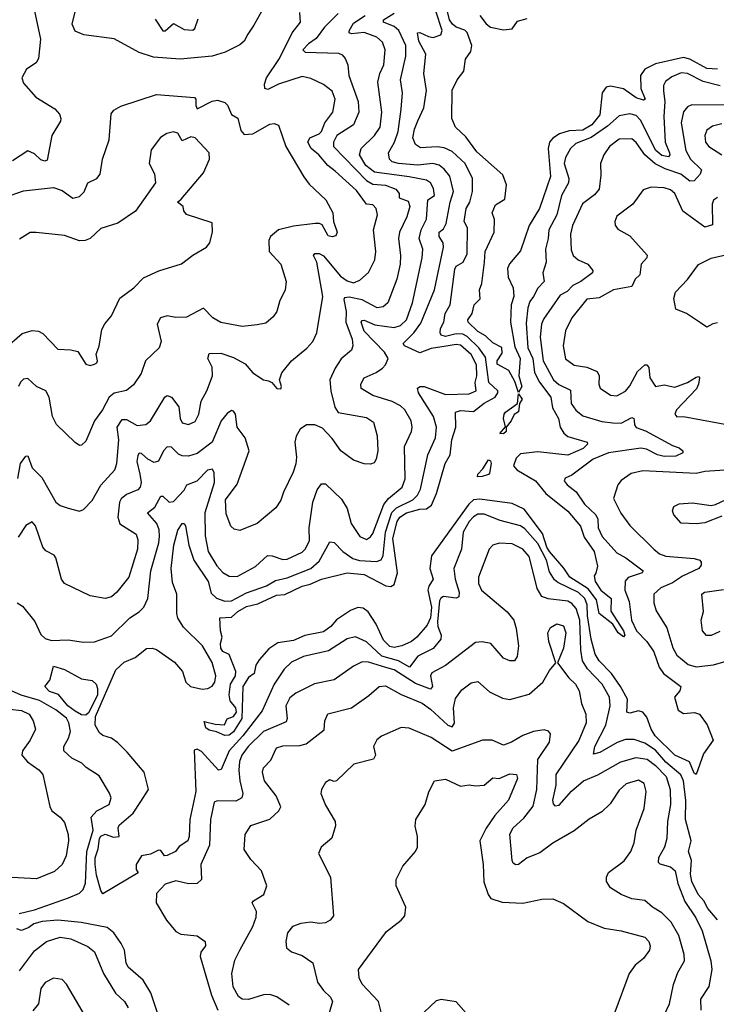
# Model space of a CAD drawing. Extents: x 1843161 to 1959474, y 907081 to 1016326.
# Tile 114 of 256: x 1855276 to 1858529, y 965222 to 969816. Entities that reach past the tile are written whole.
import ezdxf

# ---------------------------------------------------------------- set-up
doc = ezdxf.new("R2010")
doc.units = 0

msp = doc.modelspace()

# ---------------------------------------------------------------- linework, layer by layer
at = {"layer": '0CON20XD'}
for points in [[(1855338.8, 969885), (1855374.4, 969725), (1855364.2, 969635), (1855353.8, 969615), (1855308.8, 969585), (1855286.7, 969545), (1855295, 969520), (1855352.3, 969455), (1855440.3, 969400.3), (1855461.9, 969375), (1855468, 969355), (1855467, 969343), (1855426.5, 969275), (1855405, 969161.2), (1855394, 969156), (1855375, 969161.9), (1855345, 969190.8), (1855315, 969204), (1855242.7, 969157.3)], [(1856425, 969890), (1856370.3, 969789.7), (1856340.9, 969749.1), (1856325, 969715.8), (1856305, 969698.9), (1856236.2, 969665), (1856175, 969645.4), (1856025, 969632), (1855901.2, 969641.2), (1855835, 969662.7), (1855717.2, 969727.2), (1855575.7, 969745.7), (1855535, 969762), (1855521.1, 969795), (1855538.1, 969865)], [(1858535, 969585.6), (1858485, 969588.3), (1858405, 969631.3), (1858375, 969639.8), (1858245, 969610.4), (1858195.4, 969585), (1858174.3, 969555), (1858177.2, 969495), (1858196.1, 969445), (1858189.6, 969440.4), (1858155, 969452.1), (1858095, 969493.3), (1858035, 969505.4), (1858015, 969501.2), (1857995.7, 969474.2), (1857985, 969372.7), (1857948.3, 969325), (1857905, 969300.4), (1857842.4, 969297.6), (1857797, 969283), (1857766.1, 969263.9), (1857749.8, 969245), (1857743.8, 969215), (1857754.8, 969085), (1857703.8, 968935), (1857655.7, 968855), (1857615, 968737.1), (1857562.8, 968677.2), (1857554.3, 968655), (1857556.6, 968615), (1857580, 968565), (1857582.9, 968525), (1857570.9, 968485), (1857567.2, 968405), (1857588.9, 968288.9), (1857613.5, 968235), (1857607.1, 968155), (1857620.7, 968105), (1857605, 968076.7), (1857587.8, 968127.7), (1857559.4, 968179.4), (1857505, 968208), (1857505.5, 968225), (1857529.5, 968260.5), (1857526.8, 968286.8), (1857485, 968308.9), (1857451.6, 968341.6), (1857415, 968360.9), (1857370, 968405), (1857368.1, 968415), (1857389.1, 968445), (1857397.8, 968485), (1857425.9, 968514.1), (1857423.4, 968555), (1857434.1, 968585), (1857445.8, 968684.2), (1857449.8, 968735), (1857491.6, 968825), (1857493.7, 968883.7), (1857482.9, 968915), (1857498.2, 968951.7), (1857541.1, 968978.9), (1857549.3, 969045), (1857531.8, 969091.7), (1857410.1, 969200.1), (1857359.8, 969269.8), (1857311.4, 969315), (1857293.8, 969355), (1857295, 969486.7), (1857319.4, 969535), (1857350.6, 969575), (1857358.3, 969631.7), (1857382.2, 969667.8), (1857387.3, 969695), (1857365.7, 969755.7), (1857355, 969766.5), (1857315, 969781.5), (1857297, 969795), (1857283.5, 969815), (1857268.3, 969878.3)], [(1855265, 967094.6), (1855290.2, 967080.2), (1855347.8, 967007.7), (1855375, 966947.5), (1855395, 966928.5), (1855425, 966920), (1855502.6, 966922.6), (1855575, 966911.1), (1855625, 966913.1), (1855705, 966940.6), (1855790, 967025), (1855835, 967053.5), (1855856.7, 967075), (1855874.7, 967115.3), (1855888.9, 967245), (1855926.7, 967375), (1855929.8, 967405), (1855927.6, 967435), (1855916.7, 967465), (1855873.5, 967515), (1855907.8, 967542.2), (1855935, 967593.3), (1855945, 967593.3), (1855975, 967565.4), (1855995, 967568.2), (1856045, 967621.1), (1856056.5, 967645), (1856105, 967664.1), (1856155, 967716), (1856175, 967720), (1856182.5, 967702.5), (1856184.1, 967655), (1856140.3, 967515), (1856142, 967408), (1856156, 967335), (1856197.5, 967267.5), (1856225, 967236.9), (1856255, 967219.1), (1856291.9, 967218.1), (1856378.1, 967265), (1856434.1, 967315.9), (1856455, 967314.6), (1856505, 967297.1), (1856525, 967298.6), (1856595, 967331.6), (1856610, 967345), (1856629.7, 967385), (1856627.8, 967445), (1856644.8, 967565), (1856665, 967622.5), (1856685, 967650.8), (1856705, 967650), (1856779.2, 967579.2), (1856805.9, 967535.9), (1856823.8, 967465), (1856864.3, 967404.3), (1856895, 967390.9), (1856915, 967403.3), (1856925, 967419.4), (1856976.1, 967553.9), (1856998.6, 967581.4), (1857062.2, 967635), (1857076.7, 967673.3), (1857072.5, 967825), (1857105.4, 967895), (1857109.2, 967915), (1857104, 967944), (1857074.6, 967995), (1857054.5, 968015), (1857015.2, 968035.2), (1856925, 968062.9), (1856871.5, 968095), (1856868.9, 968115), (1856885, 968144.3), (1856940.7, 968169.3), (1856970.4, 968189.6), (1856984.4, 968205), (1856997.1, 968235), (1856979.6, 968265), (1856885, 968362.4), (1856870, 968405), (1856875, 968412.7), (1856885, 968414.1), (1856935, 968392.2), (1857025, 968379.6), (1857055, 968388.9), (1857081.9, 968415), (1857110.9, 968495), (1857156.3, 968705), (1857158.8, 968745), (1857140.8, 968795), (1857150.7, 968835), (1857175.5, 968885), (1857182, 968975), (1857212.7, 968995), (1857207.8, 969027.8), (1857194.8, 969054.8), (1857175, 969066.7), (1857095, 969083.4), (1856932.3, 969105), (1856893, 969135), (1856862.6, 969185), (1856870, 969215), (1856933.3, 969275), (1856959.2, 969315), (1856966.8, 969385), (1856948.4, 969525), (1856957.2, 969565), (1856976.6, 969605), (1856982.5, 969675), (1856970.4, 969710.4), (1856944.4, 969735), (1856885, 969756.4), (1856825, 969750), (1856814.4, 969755), (1856814.6, 969764.6), (1856835, 969799.1), (1856889.4, 969835)], [(1855267.8, 967675), (1855280.5, 967745), (1855305, 967779.2), (1855315, 967780.8), (1855334.4, 967724.4), (1855380.4, 967680.4), (1855445.5, 967565), (1855465, 967548.8), (1855502.5, 967537.5), (1855555, 967523.5), (1855575, 967531.4), (1855615, 967572.9), (1855655.2, 967644.8), (1855720.4, 967715), (1855730, 967745), (1855739.7, 967855), (1855731.6, 967915), (1855755, 967950.9), (1855775, 967950.7), (1855825, 967922.2), (1855865, 967927.5), (1855887.3, 967945), (1855954.7, 968055.3), (1855965, 968061.9), (1855985, 968054.4), (1856019, 968009), (1856026, 967955), (1856035, 967934.5), (1856065, 967927.1), (1856095, 967941.1), (1856113.6, 967975), (1856123.6, 968036.4), (1856150.6, 968085), (1856177.3, 968155), (1856175.4, 968195), (1856155.6, 968235), (1856161.5, 968258.5), (1856215, 968259.3), (1856275, 968239.7), (1856329.6, 968209.6), (1856365, 968168.1), (1856415, 968136), (1856438.3, 968131.7), (1856453.2, 968123.2), (1856476.7, 968095), (1856495, 968094), (1856498.6, 968105), (1856490, 968135), (1856501.1, 968168.9), (1856545, 968224.2), (1856617.4, 968282.6), (1856645.7, 968315), (1856664.5, 968355), (1856691.1, 968525), (1856664.1, 968685), (1856648.5, 968715), (1856653.8, 968725), (1856675, 968724.6), (1856695, 968714.1), (1856775, 968618.8), (1856805, 968597.1), (1856835, 968587.9), (1856865, 968600.9), (1856905, 968637.1), (1856934.6, 968695), (1856938.9, 968735), (1856928.9, 968835), (1856947.3, 968905), (1856941.1, 968935), (1856925, 968952.7), (1856895, 968955.7), (1856848.3, 969018.3), (1856749.2, 969109.2), (1856715, 969135.4), (1856673.5, 969185), (1856637.5, 969215), (1856621.9, 969245), (1856631.2, 969265), (1856675, 969283.7), (1856685, 969294.6), (1856701.8, 969335), (1856738.1, 969385), (1856748.9, 969445), (1856735, 969481.8), (1856695, 969512.9), (1856635, 969541.5), (1856595, 969551.2), (1856485.2, 969514.8), (1856435, 969489.5), (1856421.1, 969495), (1856419.6, 969515), (1856428.2, 969545), (1856489.3, 969635), (1856548.7, 969755), (1856587.3, 969805), (1856585, 969850)], [(1855841.4, 966168.6), (1855877.8, 966225), (1855857.1, 966305), (1855779, 966399), (1855735, 966442.5), (1855705, 966463.6), (1855665, 966476.1), (1855648.6, 966488.6), (1855629.4, 966525), (1855630.3, 966565), (1855725, 966782.5), (1855765, 966818.8), (1855815, 966840.8), (1855868.2, 966881.8), (1855895, 966883.6), (1855915, 966877.5), (1855999.1, 966819.1), (1856036.7, 966775), (1856052.5, 966725), (1856074.4, 966705), (1856128.4, 966691.6), (1856154.7, 966695.3), (1856175, 966706.7), (1856186.8, 966725), (1856192.3, 966755), (1856175, 966817.5), (1856129.7, 966895), (1856041, 966981), (1856015, 967022.9), (1856009.4, 967045), (1856009.4, 967135), (1855990.3, 967190.3), (1855983.3, 967255), (1855996, 967365), (1856015, 967434), (1856035, 967465.5), (1856045, 967465.8), (1856050, 967455), (1856066.8, 967365), (1856090, 967295), (1856155.8, 967195), (1856170.6, 967140.6), (1856195, 967117.1), (1856235, 967102.5), (1856265, 967104.5), (1856335, 967141.7), (1856428.5, 967175), (1856470.1, 967199.9), (1856525, 967212.4), (1856635.4, 967254.6), (1856675, 967289.4), (1856725, 967379.1), (1856745, 967377.1), (1856784.6, 967334.6), (1856832.4, 967302.4), (1856863.4, 967293.4), (1856942.4, 967287.6), (1856964.7, 967295.2), (1856973.3, 967316.7), (1856984.5, 967425), (1857014, 967516), (1857035, 967538.2), (1857111.6, 967575), (1857133, 967597), (1857147.2, 967625), (1857181.6, 967785), (1857217.7, 967865), (1857223.1, 967915), (1857208.5, 967965), (1857138.8, 968075), (1857133.6, 968096.4), (1857145.5, 968104.5), (1857165, 968104.6), (1857265, 968066.7), (1857375, 968070.6), (1857407.1, 968085), (1857403.1, 968123.1), (1857411, 968155), (1857409.6, 968205), (1857384.1, 968254.1), (1857335, 968296.7), (1857315, 968300), (1857267.3, 968292.7), (1857198.2, 968281.8), (1857145, 968261), (1857072.7, 968295), (1857066.2, 968305), (1857117.3, 968355), (1857149.3, 968400.7), (1857213.3, 968555), (1857255.6, 968755), (1857253.8, 968775), (1857234.4, 968805), (1857234.3, 968825), (1857255, 968839.5), (1857268.3, 968865), (1857286.6, 968965), (1857302.2, 969015), (1857285.2, 969085.2), (1857258.8, 969118.8), (1857235, 969137.5), (1857204.8, 969144.8), (1857135, 969137.4), (1857044.9, 969144.9), (1857015, 969153.3), (1857002.3, 969165), (1856998.7, 969195), (1857026.1, 969245), (1857043.3, 969295), (1857058.2, 969398.2), (1857063.3, 969475), (1857054.8, 969535), (1857079.8, 969645), (1857079, 969695), (1857047.2, 969765), (1857024.1, 969784.1), (1856975, 969804.6), (1856975.4, 969815), (1857025, 969847)], [(1855908.9, 969818.9), (1855945, 969764.6), (1855955, 969764), (1855995, 969797.7), (1856045, 969769.7), (1856085, 969766.5), (1856094.7, 969775.3), (1856110.5, 969819.5)], [(1858547, 969507), (1858466.9, 969526.9), (1858395, 969564.2), (1858365, 969567.3), (1858321.2, 969548.8), (1858291.7, 969528.3), (1858281.6, 969508.4), (1858282.7, 969482.7), (1858288.3, 969435), (1858283.5, 969365), (1858290.4, 969245), (1858310, 969195), (1858311.6, 969185), (1858305, 969176.1), (1858275, 969181.8), (1858246.4, 969205), (1858175, 969347.8), (1858155, 969368.3), (1858125, 969376.8), (1858075, 969367.5), (1858021.5, 969318.5), (1857945, 969265.8), (1857872.5, 969237.5), (1857847.8, 969215), (1857825, 969172.9), (1857818.9, 969145), (1857840.9, 969075), (1857839.1, 969055), (1857806.6, 968995), (1857784.8, 968905.2), (1857746.9, 968835), (1857744.3, 968795), (1857731.1, 968745), (1857734.7, 968685), (1857719.6, 968635), (1857725.7, 968595), (1857695, 968563.6), (1857674.8, 968525.2), (1857658.3, 968501.7), (1857648.5, 968471.5), (1857640.6, 968399.4), (1857648.6, 968285), (1857671.5, 968235), (1857680.6, 968170.6), (1857703.4, 968125), (1857755.5, 968055), (1857763.5, 968005), (1857791.8, 967955), (1857800.4, 967915), (1857816.2, 967886.2), (1857835, 967871.1), (1857925.3, 967845.3), (1857928.2, 967835), (1857906.9, 967815), (1857835, 967784.3), (1857695, 967800.2), (1857615, 967790.3), (1857595, 967769.5), (1857582.5, 967735), (1857597.1, 967715), (1857685.1, 967665.1), (1857733.3, 967605), (1857835, 967523.6), (1857895, 967452.9), (1857912.3, 967402.3), (1857958.1, 967335), (1857974, 967266), (1857967, 967233), (1857958.3, 967221.7), (1857962.9, 967195), (1857988.9, 967155), (1858038.6, 967115), (1858036.6, 967056.6), (1858095, 966964.4), (1858101.1, 966945), (1858095, 966937.1), (1858070.4, 966955), (1858045.2, 966995.2), (1857981.9, 967045), (1857969, 967109), (1857931, 967161), (1857844.8, 967214.8), (1857817.4, 967257.4), (1857749.9, 967335), (1857737.1, 967355), (1857717.9, 967417.9), (1857632, 967532), (1857575, 967559.3), (1857425, 967579.1), (1857395, 967575.2), (1857373.6, 967555), (1857198.9, 967315), (1857191.8, 967255), (1857207.5, 967205), (1857186.5, 967173.5), (1857182.3, 967155), (1857199.5, 967075), (1857194.3, 967025), (1857178.9, 966991.1), (1857130, 966935), (1857105, 966915.5), (1857060, 966895), (1857025, 966887.2), (1857005, 966891.2), (1856975, 966920.4), (1856941.4, 966995), (1856903.8, 967053.8), (1856880.8, 967070.8), (1856855, 967072.7), (1856820.5, 967059.5), (1856754.9, 967015.1), (1856728.6, 966985), (1856695, 966960.6), (1856607.6, 966942.4), (1856555, 966919.4), (1856482, 966908), (1856439.2, 966880.8), (1856395, 966830), (1856378.8, 966805), (1856371.2, 966765), (1856345, 966746.9), (1856317.9, 966705), (1856313.8, 966555), (1856275, 966494), (1856255, 966478.2), (1856235, 966476.7), (1856195, 966493.9), (1856160.7, 966500.7), (1856145, 966512.2), (1856138.3, 966541.7), (1856188.9, 966528.9), (1856233.3, 966526.7), (1856245, 966554.4), (1856274.5, 966565), (1856288, 966585), (1856285.7, 966605.7), (1856258.6, 966638.6), (1856255.2, 966665.2), (1856261.2, 966715), (1856283.3, 966755), (1856286.1, 966775), (1856255, 966853.8), (1856225, 966868.8), (1856215, 966883.8), (1856213.9, 966905), (1856222.2, 966935), (1856214, 966965), (1856210.8, 967025), (1856265, 967028.5), (1856295, 967055.3), (1856335, 967078.8), (1856388.8, 967091.2), (1856475, 967130.4), (1856515, 967134.6), (1856595, 967172.5), (1856632.1, 967182.1), (1856685, 967205.2), (1856804.8, 967235.2), (1856885, 967227.9), (1856985.4, 967174.6), (1857008.5, 967171.5), (1857025, 967180.6), (1857039.7, 967235), (1857018, 967395), (1857038.2, 967475), (1857051.7, 967495), (1857081.7, 967515), (1857145, 967531.6), (1857176.3, 967533.7), (1857198.5, 967551.5), (1857222.2, 967605), (1857263.5, 967745), (1857285.8, 967785), (1857293.9, 967855), (1857313.4, 967915), (1857311.4, 967985), (1857335, 967992.2), (1857395, 967987.6), (1857445, 968027.3), (1857495.7, 968055), (1857509.5, 968075), (1857509.5, 968085), (1857466.5, 968123.5), (1857451, 968241), (1857420, 968285), (1857365, 968338.3), (1857345, 968349.1), (1857315, 968349.8), (1857265, 968338.3), (1857243.9, 968343.9), (1857238.9, 968355), (1857241.3, 968375), (1857257.1, 968405), (1857262.5, 968445), (1857285.6, 968485), (1857307.9, 968652.1), (1857315, 968666.2), (1857347.5, 968685), (1857365, 968723.8), (1857366.9, 968845), (1857352, 968875), (1857360.9, 968935), (1857378.4, 968965), (1857391.1, 969015), (1857391.2, 969075), (1857356.4, 969145), (1857295, 969201.4), (1857257.6, 969217.6), (1857225, 969223.3), (1857148.4, 969218.4), (1857124.1, 969234.1), (1857111.8, 969265), (1857119.3, 969305), (1857135.8, 969344.2), (1857163.1, 969405), (1857175.9, 969485), (1857162.7, 969565), (1857173.2, 969655), (1857140.5, 969715), (1857134.1, 969755), (1857145, 969756.7), (1857185, 969737.1), (1857206.6, 969733.4), (1857242.9, 969745), (1857248.7, 969765), (1857218.8, 969855)], [(1856763.8, 969845), (1856699.3, 969780.7), (1856661.2, 969728.8), (1856625, 969704), (1856598.9, 969675), (1856610, 969665), (1856765, 969659.2), (1856781.9, 969651.9), (1856795.4, 969635.4)], [(1857425.3, 969835), (1857455, 969796.5), (1857475, 969781.6), (1857535, 969769.1), (1857575, 969773.2), (1857601.2, 969808.8), (1857645, 969821)], [(1856795.4, 969635.4), (1856808.5, 969605), (1856813.3, 969555), (1856857, 969435), (1856859.2, 969385), (1856835, 969324.6), (1856757.6, 969275), (1856742.2, 969245), (1856742.1, 969225), (1856895.7, 969065.7), (1856925, 969048.1), (1856985, 969043.4), (1857032.1, 969025), (1857048.5, 969005), (1857048.1, 968985), (1857089.6, 968969.6), (1857098.7, 968945), (1857084.4, 968895.6), (1857049.3, 968825), (1857045.2, 968795), (1857054.7, 968715), (1857053.1, 968675), (1857037.6, 968605), (1856995, 968495.6), (1856973.6, 968476.4), (1856945, 968471.8), (1856875, 968509.5), (1856815, 968521), (1856792.3, 968517.7), (1856789.1, 968510.9), (1856800.5, 968455), (1856798.8, 968405), (1856829.2, 968325), (1856831.8, 968295), (1856825, 968274.3), (1856776.8, 968233.2), (1856749.9, 968190.1), (1856724.6, 968135), (1856729.6, 968085), (1856747.7, 968007.7), (1856763.9, 967983.9), (1856895, 967959.6), (1856927.7, 967937.7), (1856945.4, 967875), (1856948.9, 967805), (1856940.5, 967765), (1856931.1, 967748.9), (1856915, 967741.9), (1856885, 967744.4), (1856835, 967761.5), (1856775.6, 967805), (1856735, 967862), (1856690.3, 967910.3), (1856655, 967925.6), (1856615, 967925.6), (1856585.8, 967905), (1856566.6, 967873.4), (1856560.5, 967845), (1856569.1, 967775), (1856565.8, 967744.2), (1856553.8, 967705), (1856508.9, 967611.1), (1856495.8, 967574.2), (1856472.1, 967537.9), (1856385, 967465.6), (1856305, 967431.9), (1856278.5, 967438.5), (1856263, 967453), (1856240.8, 967510.8), (1856237.5, 967575), (1856291.2, 967648.8), (1856348.1, 967805), (1856328.9, 967865), (1856292.2, 967915), (1856283.8, 967975), (1856275, 967989.4), (1856265, 967992.2), (1856245, 967979.1), (1856217.9, 967945), (1856174.5, 967845.5), (1856105, 967792), (1856065, 967779.3), (1856035, 967780.4), (1856018.4, 967788.4), (1855985, 967821.1), (1855965, 967822.5), (1855947.7, 967805), (1855925, 967756.5), (1855905, 967750.3), (1855874.8, 967764.8), (1855845, 967792.2), (1855835, 967792.9), (1855827.5, 967782.5), (1855823.3, 967755), (1855837.6, 967695), (1855843.3, 967656.7), (1855839.1, 967635), (1855827.6, 967622.4), (1855775, 967600), (1855749.9, 967580.1), (1855742.8, 967565), (1855734.1, 967495), (1855744, 967464), (1855819.6, 967415), (1855828.5, 967388.5), (1855825.8, 967345), (1855785.3, 967215), (1855729.5, 967145), (1855705, 967123.6), (1855675, 967115.5), (1855605, 967127.5), (1855485.8, 967185.8), (1855471.2, 967205), (1855445.9, 967305.9), (1855437.3, 967317.3), (1855398.3, 967338.3), (1855384.5, 967354.5), (1855350.6, 967455), (1855335, 967472.5), (1855305, 967455.6), (1855269.1, 967400.9)], [(1855205, 968985.7), (1855295, 969017.5), (1855435, 969032.7), (1855475, 969018.5), (1855525, 968983.8), (1855555, 968990.9), (1855577.1, 969012.9), (1855595.4, 969054.6), (1855636, 969075), (1855652.9, 969095), (1855663.5, 969165), (1855694.4, 969255), (1855703.2, 969376.8), (1855715.7, 969394.3), (1855748.3, 969411.7), (1855915, 969466.7), (1856092.9, 969452.9), (1856099.4, 969445), (1856099.1, 969415), (1856105, 969400.5), (1856175, 969435.3), (1856200.3, 969439.7), (1856235, 969430), (1856247.1, 969417.1), (1856265, 969374), (1856295, 969356.7), (1856308.8, 969298.8), (1856325, 969280), (1856365, 969283.8), (1856445, 969328.9), (1856465, 969331.1), (1856485, 969324), (1856519.6, 969225), (1856602.4, 969082.4), (1856628.5, 969048.5), (1856705.7, 968975), (1856739.2, 968915), (1856741.5, 968875), (1856759.1, 968825), (1856752.1, 968807.9), (1856735, 968803.5), (1856717.2, 968807.2), (1856688.7, 968858.7), (1856675.6, 968865.6), (1856655.6, 968865.6), (1856555, 968852.7), (1856485.3, 968834.7), (1856447.5, 968805), (1856439.1, 968785), (1856440.9, 968735), (1856495, 968676), (1856520.9, 968595), (1856516, 968554), (1856491.5, 968505), (1856476.7, 968455), (1856460.6, 968429.4), (1856425, 968400.6), (1856385, 968391.5), (1856315, 968384.6), (1856215, 968403.8), (1856178.9, 968425), (1856135, 968469.4), (1856055, 968427.5), (1856005, 968426), (1855965, 968433.6), (1855934.6, 968425.4), (1855918.5, 968395), (1855937.5, 968315), (1855928.1, 968285), (1855864.4, 968225), (1855843.5, 968165), (1855807.9, 968112.1), (1855775, 968085.6), (1855717.2, 968072.7), (1855693.8, 968055), (1855663.6, 967995), (1855625.6, 967945), (1855585, 967850), (1855565, 967831.2), (1855555, 967830), (1855535, 967842.5), (1855447.8, 967927.8), (1855430.4, 967965), (1855414.6, 968054.6), (1855399.2, 968085), (1855355, 968104.5), (1855315, 968141.9), (1855295, 968138.1), (1855280, 968125), (1855270.8, 968105)], [(1858615, 969417.5), (1858415, 969418.2), (1858395, 969409.2), (1858375, 969385.5), (1858364.8, 969335), (1858385.8, 969205), (1858408.6, 969165), (1858458.9, 969115), (1858452.7, 969095), (1858425, 969064.6), (1858405, 969062.7), (1858363.9, 969095), (1858289.9, 969119.9), (1858243.1, 969143.1), (1858194.9, 969184.9), (1858155, 969243.1), (1858135, 969260.7), (1858075, 969258.1), (1858030.7, 969225), (1858003.8, 969185), (1857988.5, 969145), (1857990, 969090), (1857982.1, 969025), (1857960.5, 968999.5), (1857903.8, 968956.2), (1857857.6, 968855), (1857847.6, 968815), (1857851.8, 968741.8), (1857860, 968715), (1857884.2, 968695), (1857928.9, 968675), (1857952.9, 968645), (1857951.4, 968635), (1857896.1, 968593.9), (1857859.3, 968575), (1857832.8, 968547.2), (1857799.8, 968530.2), (1857721.8, 968418.2), (1857713, 968395), (1857707.2, 968335), (1857719.8, 968225), (1857768.8, 968135), (1857794.3, 968114.3), (1857847.5, 968087.5), (1857851.1, 968025), (1857873.6, 967993.6), (1857905, 967967.9), (1857995, 967941.7), (1858045, 967935.3), (1858085, 967933.2), (1858135, 967959.1), (1858144, 967955), (1858145.3, 967945.3), (1858147.1, 967925), (1858155, 967913.6), (1858197.9, 967897.9), (1858325, 967828.6), (1858355, 967818.6), (1858372, 967805), (1858372, 967795), (1858339.9, 967780.1), (1858285, 967777.5), (1858253.5, 967785), (1858202.7, 967812.7), (1858176.5, 967816.5), (1858025, 967795.2), (1857953.2, 967765), (1857855, 967690.6), (1857822.7, 967677.3), (1857818.6, 967665), (1857832.9, 967645), (1857875, 967613.6), (1857912.9, 967555), (1857966.8, 967505), (1857975.2, 967485), (1857977.5, 967445), (1857995.8, 967405), (1858065, 967328.5), (1858105.8, 967305.8), (1858187.5, 967245), (1858182, 967235), (1858117.3, 967212.7), (1858103.4, 967196.6), (1858101.9, 967155), (1858121.3, 967101.3), (1858132.7, 967015), (1858155.7, 966965), (1858203.9, 966915), (1858236.6, 966866.6), (1858262.3, 966795), (1858281.5, 966765), (1858362.9, 966705), (1858358.2, 966685), (1858334.2, 966655), (1858350.7, 966595), (1858375, 966579), (1858426.5, 966583.5), (1858450.9, 966575), (1858486, 966526), (1858514.3, 966455), (1858469.7, 966390.3), (1858435, 966294), (1858425, 966300.8), (1858403.7, 966353.7), (1858335, 966385.2), (1858243.6, 966475), (1858224.8, 966505), (1858205, 966561.8), (1858185.8, 966585.8), (1858165, 966591.1), (1858125, 966580.5), (1858110.9, 966585), (1858114.3, 966645), (1858081.6, 966705), (1858040, 966765), (1857982.2, 966825), (1857963.9, 966855), (1857944.9, 966925), (1857927.3, 967035), (1857926.3, 967086.3), (1857915.1, 967115), (1857885, 967142.8), (1857789.3, 967189.3), (1857772.9, 967202.9), (1857750.5, 967240.5), (1857736.5, 967295), (1857695, 967371.5), (1857635, 967439.8), (1857615, 967453.8), (1857519.1, 967479.1), (1857445, 967509.2), (1857415, 967508.3), (1857395, 967496.3), (1857375, 967474.7), (1857346.8, 967425), (1857338.4, 967345), (1857304.1, 967255), (1857310.2, 967205), (1857328.4, 967145), (1857326.7, 967123.3), (1857315, 967116.7), (1857255, 967125.2), (1857242.4, 967117.6), (1857235.7, 967104.3), (1857227.3, 967007.3), (1857229, 966985), (1857244.7, 966945), (1857242.5, 966925), (1857207.6, 966882.4), (1857135, 966845.7), (1857097.1, 966795), (1857044.9, 966824.9), (1856966.5, 966846.5), (1856895, 966913.5), (1856845, 966936.2), (1856805, 966926.9), (1856718.1, 966871.9), (1856602, 966845), (1856545, 966818.2), (1856511.8, 966785), (1856465, 966716.2), (1856408.9, 966591.1), (1856318.2, 966475), (1856254.8, 966405), (1856217.7, 966317.7), (1856205, 966314.5), (1856125, 966401.6), (1856105, 966412.1), (1856091.8, 966408.2), (1856098.6, 966215), (1856071.2, 966085), (1856068.5, 966005), (1856061.5, 965985), (1856021.2, 965958.8), (1856003.5, 965935), (1855965, 965916.8), (1855953.3, 965915), (1855935, 965940), (1855925, 965940.8), (1855886.9, 965923.1), (1855845, 965915.4), (1855820.4, 965875), (1855820.8, 965850.8), (1855830, 965835), (1855665, 965736.7), (1855655, 965752.5), (1855634.6, 965825), (1855628.5, 965875), (1855628.4, 965905), (1855642.5, 965947.5), (1855649.3, 965995), (1855655, 966006.1), (1855675, 966016.5), (1855715, 966002.4), (1855741.3, 966005), (1855737, 966045), (1855741.6, 966058.4), (1855805.8, 966114.2), (1855841.4, 966168.6)], [(1858555, 969330.5), (1858511.6, 969318.4), (1858485, 969300), (1858475.5, 969275), (1858478.8, 969245), (1858493.7, 969223.7), (1858554.7, 969184.7)], [(1855205, 968280.6), (1855287.7, 968352.3), (1855334.7, 968365.3), (1855365, 968362.5), (1855385, 968352.3), (1855455, 968278.6), (1855515.7, 968275.7), (1855547.6, 968267.6), (1855585, 968208), (1855605, 968202.9), (1855625, 968208.8), (1855636.2, 968215), (1855640, 968225), (1855634, 968255), (1855646.8, 968293.2), (1855659.8, 968370.2), (1855673.4, 968396.6), (1855705.5, 968434.5), (1855743.6, 968516.4), (1855809.2, 968565), (1855855, 968612.2), (1855926.2, 968643.8), (1856032.6, 968677.4), (1856085, 968717.5), (1856148.8, 968755), (1856164.2, 968775), (1856176, 968826), (1856175, 968867.5), (1856055, 968907.5), (1856043.6, 968923.6), (1856040, 968945), (1856012.5, 968965), (1856031.1, 968978.9), (1856135, 969100.9), (1856162, 969165), (1856161.5, 969195), (1856095.3, 969265.3), (1856075, 969269.6), (1856035, 969250), (1856015, 969286.9), (1855995, 969292.7), (1855964, 969285), (1855934, 969266), (1855890.5, 969209.5), (1855880.6, 969145), (1855906.3, 969096.3), (1855910, 969055), (1855817.6, 968922.4), (1855735, 968866.5), (1855655, 968841.1), (1855605.8, 968795), (1855582.5, 968785), (1855555, 968784.6), (1855485, 968809.6), (1855353.2, 968823.2), (1855325, 968822.5), (1855275, 968792)], [(1858535, 968986.2), (1858516.1, 968973.9), (1858508.9, 968955), (1858511.7, 968858.3), (1858475, 968848), (1858372, 968922), (1858335, 969004.4), (1858315, 969021.8), (1858285, 969031.1), (1858225, 969034.4), (1858188, 969022), (1858138.9, 968955), (1858065, 968898.6), (1858055.6, 968875), (1858057.1, 968857.1), (1858069.1, 968839.1), (1858125, 968808), (1858206.7, 968716.7), (1858204.4, 968705), (1858178.1, 968675), (1858171.5, 968625), (1858150.6, 968605), (1858135, 968570.8), (1858048.8, 968555), (1857982.2, 968517.7), (1857925, 968512.5), (1857854, 968425), (1857824.5, 968364.5), (1857814.1, 968295), (1857824.3, 968234.3), (1857864.8, 968204.8), (1857923.8, 968195), (1857972.5, 968175), (1857981.5, 968155), (1857980, 968115), (1857986.7, 968096.7), (1858035, 968063.8), (1858065, 968061.1), (1858105, 968082.7), (1858125, 968107.1), (1858160.8, 968175), (1858195, 968205.7), (1858205, 968206.2), (1858213.7, 968193.7), (1858218.5, 968145), (1858245, 968104.5), (1858285, 968111.8), (1858335, 968101.8), (1858395, 968122.7), (1858435, 968148.7), (1858445, 968150.5), (1858449.6, 968145), (1858446.1, 968115), (1858436, 968094), (1858342.8, 967995), (1858335.9, 967975), (1858345, 967962.6), (1858375, 967965.3), (1858585, 967925.4)], [(1858535, 968401.1), (1858513, 968397), (1858485, 968380.8), (1858455, 968401.2), (1858390, 968445), (1858340, 968465), (1858330, 968515), (1858337.5, 968545), (1858395, 968604), (1858445.5, 968674.5), (1858505, 968703.1), (1858579.8, 968720.2)], [(1857535, 967884.2), (1857518, 967885), (1857544, 967916), (1857535.9, 967955), (1857539.1, 967975), (1857545, 967985.3), (1857600.8, 968025), (1857605, 968070), (1857621.9, 968045), (1857610, 968025), (1857605, 967986), (1857585, 967974.3), (1857571.6, 967945), (1857548, 967915), (1857547.5, 967895), (1857535, 967884.2)], [(1857413.3, 967683.3), (1857414.8, 967695), (1857439.4, 967720.6), (1857465, 967762.5), (1857475, 967757.5), (1857477.9, 967745), (1857469.3, 967700.7), (1857465, 967693.3), (1857435, 967683.9), (1857413.3, 967683.3)], [(1858615, 967716.7), (1858475, 967708.6), (1858435, 967698.4), (1858185, 967711.8), (1858131.7, 967698.3), (1858085, 967665.8), (1858069.2, 967645), (1858048.6, 967581.4), (1858083.8, 967513.8), (1858125.3, 967455.3), (1858237.5, 967345), (1858264.3, 967324.3), (1858293.2, 967313.2), (1858425, 967301.3), (1858451.2, 967295), (1858458.6, 967285), (1858458.5, 967271.5), (1858446.9, 967255), (1858370.6, 967219.4), (1858325, 967188.5), (1858269.5, 967165), (1858237.5, 967135), (1858237.1, 967095), (1858247.9, 967057.9), (1858298, 966978), (1858326, 966885), (1858345, 966850.5), (1858397.1, 966807.1), (1858435, 966796.5), (1858515, 966805.3), (1858585, 966826.8)], [(1858555, 967500), (1858475, 967469.2), (1858435, 967464.4), (1858365, 967467.5), (1858330.6, 967505), (1858324.4, 967525), (1858330, 967545), (1858355, 967557.1), (1858417.7, 967562.3), (1858505, 967550), (1858525, 967553.8), (1858627.8, 967602.2)], [(1858535, 965615.6), (1858489.6, 965669.6), (1858470, 965705), (1858444.3, 965734.3), (1858414.4, 965795), (1858408.7, 965828.7), (1858413.3, 965893.3), (1858398.6, 965935), (1858411.1, 965985), (1858384.5, 966084.5), (1858386.7, 966173.3), (1858375.4, 966265), (1858362.9, 966292.9), (1858292.5, 966352.5), (1858245, 966407), (1858195, 966439.8), (1858145, 966457.7), (1858105, 966458.1), (1858065.9, 966444.1), (1857985, 966397.2), (1857955, 966388.8), (1857961, 966425), (1858013.3, 966525), (1858032.8, 966615), (1858029.5, 966655), (1857995.9, 966715), (1857928, 966788), (1857904, 966824), (1857896.4, 966875), (1857892, 967015), (1857875, 967069.3), (1857855, 967091.9), (1857835, 967102.5), (1857743.2, 967113.2), (1857714.5, 967124.5), (1857691.8, 967161.8), (1857670.6, 967250.6), (1857655, 967311.1), (1857625, 967345.9), (1857575, 967370.3), (1857515, 967374), (1857486, 967364), (1857468.2, 967345), (1857417.8, 967215), (1857418.2, 967185), (1857432.5, 967155), (1857552.7, 967052.7), (1857583.2, 967015), (1857594.7, 966975), (1857604.6, 966895), (1857598.6, 966845), (1857586.2, 966825), (1857565, 966824.4), (1857535, 966837.5), (1857476, 966906), (1857435, 966912.9), (1857405, 966910), (1857265, 966802.8), (1857201, 966769), (1857194.7, 966755), (1857204.1, 966705), (1857195, 966692.2), (1857125, 966718.6), (1857025, 966783.3), (1856986.6, 966793.4), (1856905, 966818.8), (1856875, 966819.7), (1856835, 966800), (1856745, 966735.3), (1856653.3, 966716.7), (1856565, 966673.3), (1856537.5, 966652.5), (1856519.1, 966615), (1856524.7, 966555), (1856519.9, 966540.1), (1856415, 966494.7), (1856343.8, 966425), (1856313.9, 966385), (1856303.5, 966355), (1856299.6, 966315), (1856303.6, 966265), (1856318.2, 966205), (1856313.1, 966185), (1856285, 966169.8), (1856199.1, 966170.9), (1856184.5, 966165), (1856166.6, 966085), (1856162.7, 965965), (1856121.6, 965875), (1856125.5, 965805), (1856104.7, 965785.3), (1856064.8, 965784.8), (1856005, 965798.4), (1855955, 965782.7), (1855915, 965738.9), (1855913.5, 965695), (1855961.3, 965615), (1856005, 965562.1), (1856028.8, 965548.8), (1856105, 965541.1), (1856141.9, 965515), (1856144.5, 965495), (1856122.2, 965465), (1856118.5, 965445), (1856172.2, 965265), (1856201.8, 965195)], [(1858545, 966961.8), (1858505, 966943.1), (1858482.7, 966942.7), (1858464.5, 966964.5), (1858457.5, 967015), (1858469.5, 967055), (1858460.8, 967135), (1858473.3, 967145), (1858486.3, 967146.3), (1858562.9, 967157.1)], [(1856535, 965217.5), (1856476.8, 965256.8), (1856445, 965268), (1856415, 965265.9), (1856345, 965244.1), (1856315, 965246.2), (1856297.7, 965257.7), (1856272.8, 965302.8), (1856266.7, 965365), (1856281.5, 965428.5), (1856305, 965474.4), (1856364.2, 965585), (1856381.2, 965628.8), (1856382, 965655), (1856362.5, 965695), (1856367.5, 965705), (1856416.7, 965735), (1856430, 965775), (1856405.6, 965845), (1856355, 965897.1), (1856324.4, 965945), (1856328.5, 966015), (1856355, 966056.5), (1856444.6, 966085.4), (1856485.8, 966125), (1856496.4, 966143.6), (1856474.4, 966195), (1856419.4, 966265), (1856409.5, 966305), (1856414.4, 966325), (1856449.3, 966360.7), (1856475, 966418.2), (1856505, 966428.6), (1856585, 966429.5), (1856613.2, 966436.7), (1856697.7, 966502.3), (1856700.8, 966545), (1856715, 966578), (1856825, 966605.5), (1856906.7, 966663.3), (1856955.3, 966704.7), (1856985, 966707.3), (1857057.4, 966667.4), (1857155, 966627.7), (1857195, 966599.1), (1857275, 966524.8), (1857295, 966516.9), (1857306.9, 966533.1), (1857302.5, 966605), (1857311.5, 966648.5), (1857341.3, 966688.7), (1857385, 966722.2), (1857415, 966728.1), (1857469.5, 966679.5), (1857530, 966650), (1857565, 966644.1), (1857655, 966669.1), (1857719.5, 966725), (1857750.2, 966779.8), (1857780, 966815), (1857747.5, 966915), (1857741.8, 966955), (1857755, 966980.6), (1857785, 966996.8), (1857815, 966988.5), (1857826.8, 966955), (1857815, 966883.8), (1857787.5, 966815), (1857840.9, 966745), (1857871.1, 966715), (1857888.4, 966685), (1857899.3, 966625), (1857918.9, 966575), (1857921.6, 966535), (1857886.9, 966453.1), (1857780, 966295), (1857780, 966245), (1857764.2, 966175), (1857767.6, 966157.6), (1857775, 966148.1), (1857795, 966151.5), (1857853.3, 966216.7), (1857909.5, 966265), (1857975, 966292.7), (1858082.7, 966352.7), (1858155, 966374), (1858205.6, 966365.6), (1858245, 966335.9), (1858295.1, 966285.1), (1858313.1, 966225), (1858315.6, 966155), (1858300.8, 966075), (1858297.5, 965995), (1858286.7, 965955), (1858259.6, 965905), (1858256.9, 965885), (1858265, 965876.9), (1858315, 965862.9), (1858336.7, 965845), (1858348.6, 965785), (1858381.7, 965701.7), (1858432.7, 965625), (1858462.9, 965565), (1858503.4, 965425), (1858508.2, 965385), (1858494, 965305), (1858455, 965246.2), (1858456.2, 965195)], [(1855585, 966570.5), (1855565, 966572.8), (1855535, 966589.7), (1855501.2, 966615), (1855457, 966667), (1855415, 966681.5), (1855393.3, 966705), (1855416.7, 966735), (1855435, 966800), (1855485, 966784.5), (1855565, 966740.3), (1855615, 966732.2), (1855633.5, 966715), (1855640.3, 966695), (1855639.6, 966665), (1855597.8, 966582.2), (1855585, 966570.5)], [(1855273.7, 965646.3), (1855345, 965663.4), (1855505, 965718.6), (1855555, 965740), (1855572.9, 965757.1), (1855583.2, 965786.8), (1855589.5, 965935), (1855619.2, 966035), (1855610.5, 966095), (1855636.8, 966125), (1855693.5, 966155), (1855703.6, 966185), (1855696.5, 966206.5), (1855647.6, 966287.6), (1855586.6, 966326.6), (1855567.1, 966347.1), (1855519.8, 966369.8), (1855483.2, 966405), (1855482.1, 966425), (1855505, 966464.2), (1855513.1, 966495), (1855506.4, 966535), (1855495, 966557.3), (1855445, 966596.3), (1855368.8, 966638.8), (1855284, 966664), (1855238.2, 966685)], [(1855175, 966605.9), (1855285, 966592.4), (1855320, 966575), (1855338.9, 966545), (1855350, 966505), (1855325.5, 966455), (1855290, 966405), (1855286.9, 966385), (1855312.8, 966352.8), (1855365.8, 966315.8), (1855384.4, 966295), (1855416.9, 966145), (1855427.1, 966125), (1855465, 966095.7), (1855485, 966070), (1855502.7, 966015), (1855504.5, 965985), (1855493.1, 965915), (1855475.4, 965874.6), (1855438.6, 965841.4), (1855355, 965808.2), (1855182.8, 965817.2)], [(1858286.9, 965175), (1858310, 965225), (1858329.5, 965315), (1858349.2, 965370.8), (1858380, 965425), (1858378.4, 965455), (1858353.3, 965543.3), (1858318.2, 965605), (1858275, 965648.9), (1858230.8, 965675), (1858195, 965706.5), (1858135, 965713.4), (1858084.1, 965734.1), (1858035.5, 965765.5), (1858015.5, 965795.5), (1858015.5, 965815), (1858025, 965836.9), (1858098.2, 965891.8), (1858130.4, 965935), (1858145.4, 965975), (1858154.6, 966035), (1858192.5, 966135), (1858200.6, 966215), (1858191.7, 966251.7), (1858165, 966267.5), (1858108.6, 966251.4), (1858075, 966221.9), (1858032.6, 966157.4), (1857995, 966120), (1857934.7, 966085.3), (1857865, 966031.5), (1857765, 965973.5), (1857705, 965928.8), (1857646.2, 965905), (1857605, 965874.2), (1857593, 965873), (1857580.5, 965880.5), (1857575, 965892.5), (1857564.7, 966015.3), (1857580.5, 966045), (1857630.2, 966089.8), (1857673.7, 966146.3), (1857691.3, 966225), (1857695.3, 966364.7), (1857749.4, 966445), (1857754.2, 966484.2), (1857745, 966496.2), (1857725, 966502.5), (1857675, 966495.6), (1857625, 966476.9), (1857572, 966445), (1857535, 966430.6), (1857482.5, 966455), (1857437.5, 966455), (1857295, 966402.8), (1857197.6, 966467.6), (1857095, 966511.1), (1857057.2, 966512.8), (1856965, 966473.1), (1856943.5, 966456.5), (1856927.8, 966425), (1856936.9, 966385), (1856928.8, 966365), (1856837, 966343), (1856755, 966264), (1856745, 966261.2), (1856725, 966270), (1856705, 966256.2), (1856685.8, 966225), (1856682.5, 966205), (1856705, 966151.2), (1856748.8, 966075), (1856751.2, 966055), (1856733.2, 965996.8), (1856684, 965955), (1856671.2, 965925), (1856727.5, 965815), (1856741.4, 965635), (1856725.8, 965615), (1856705, 965602.5), (1856675, 965599.1), (1856635, 965605.5), (1856589.1, 965599.1), (1856550.8, 965585), (1856527.1, 965555), (1856518.5, 965515), (1856521.4, 965485), (1856545, 965467.1), (1856595, 965450), (1856645, 965415.8), (1856667.3, 965325), (1856695, 965286.5), (1856728.2, 965255), (1856736.8, 965235), (1856690, 965075)], [(1856963.8, 965185), (1856952, 965235), (1856875, 965316), (1856861.1, 965345), (1856858.1, 965385), (1856988.7, 965561.3), (1857058, 965615), (1857074.2, 965635), (1857079.2, 965675), (1857034.3, 965774.3), (1857034.2, 965805), (1857065, 965866.7), (1857124.2, 965935), (1857134.2, 965955), (1857133.3, 966005), (1857122.4, 966052.4), (1857125.8, 966085), (1857169.4, 966155), (1857186.8, 966213.2), (1857213.3, 966265), (1857265, 966272.9), (1857335, 966240), (1857375, 966246.7), (1857405, 966241.6), (1857445, 966244.2), (1857485, 966279.3), (1857515, 966275.8), (1857565, 966297.3), (1857595.8, 966295), (1857600.5, 966275), (1857559.1, 966175), (1857495, 966102.7), (1857455, 966044.6)], [(1857455, 966044.6), (1857424.7, 965985), (1857440.3, 965875), (1857443, 965793), (1857463.1, 965735), (1857476.4, 965716.4), (1857528.3, 965698.3), (1857625, 965693.3), (1857715, 965711.9), (1857765, 965714), (1857815, 965692.5), (1857928.8, 965608.8), (1858005, 965576.9), (1858085, 965564.4), (1858195, 965535.5), (1858214.4, 965515), (1858220, 965495), (1858216.5, 965475), (1858188.1, 965435), (1858149.4, 965405), (1858122.5, 965365), (1858054.4, 965185)], [(1855929.1, 965155), (1855888.2, 965275), (1855852.9, 965335), (1855782.3, 965395), (1855773.5, 965415), (1855765.3, 965475), (1855750.8, 965505), (1855715.3, 965555), (1855685, 965580), (1855564, 965604), (1855455, 965614.8), (1855381, 965609), (1855342.9, 965597.1), (1855319.3, 965580.8), (1855285.7, 965565.7), (1855263.4, 965573.4)], [(1855275, 965377.5), (1855345, 965470.8), (1855400.9, 965515), (1855465, 965535.3), (1855515, 965528), (1855595, 965491.8), (1855625, 965467.1), (1855667.1, 965365), (1855723.3, 965273.3), (1855765.6, 965235), (1855783.5, 965205)], [(1855584.4, 965165), (1855495, 965316), (1855475, 965337.1), (1855435, 965344.3), (1855395, 965324.4), (1855374.5, 965295), (1855364.4, 965225), (1855337.9, 965192.1)], [(1857384.6, 965154.6), (1857315, 965233.8), (1857245, 965244.6), (1857221.2, 965238.8), (1857164.2, 965185)]]:
    msp.add_lwpolyline(points, dxfattribs=at)

doc.saveas('drawing.dxf')
